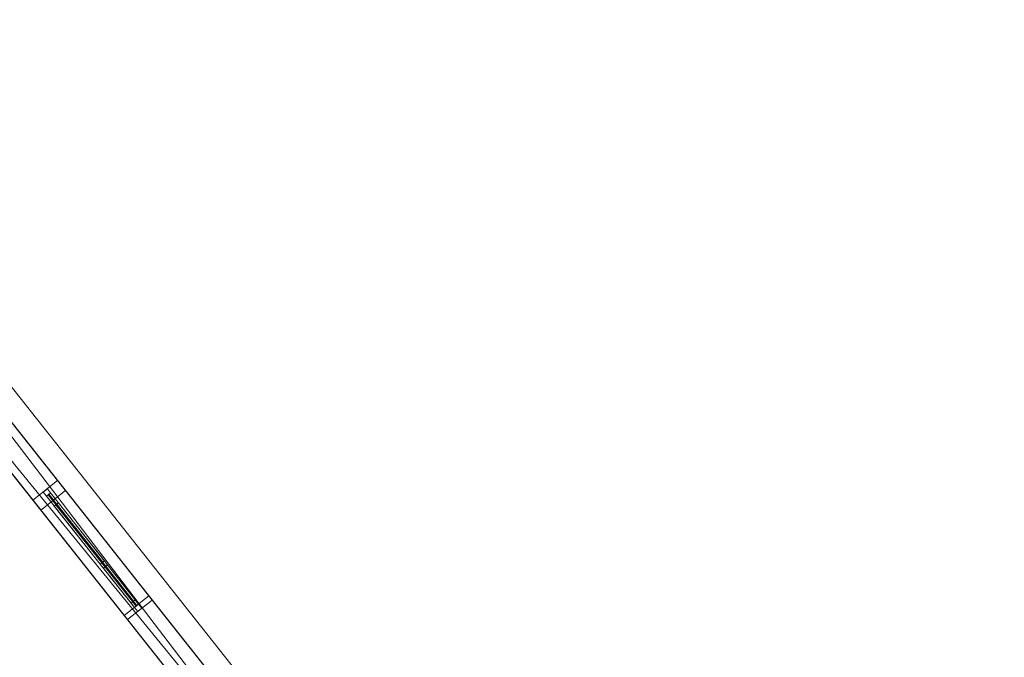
# Model space of a CAD drawing. Header units: millimetres. Extents: x -430348 to -225823, y -86243 to 5084.
# Tile 130 of 256: x -418149 to -408771, y -49906 to -43835. Entities that reach past the tile are written whole.
import ezdxf

# ---------------------------------------------------------------- set-up
doc = ezdxf.new("R2010")
doc.units = ezdxf.units.MM
for name, color, linetype, lineweight in [('A-GLAZ-CURT', 52, 'Continuous', 9), ('A-GLAZ-CWMG', 51, 'Continuous', 9), ('A-ROOF', 132, 'Continuous', 9), ('A-WALL', 113, 'Continuous', 9)]:
    doc.layers.add(name, color=color, linetype=linetype, lineweight=lineweight)

# ---------------------------------------------------------------- blocks, each defined once
blk = doc.blocks.new('System Panel - Glazed-494515-_3D_ Copy 1')
at = {"layer": 'A-GLAZ-CURT', "transparency": 33554471}
mesh = blk.add_polyface(dxfattribs=at)
corners = [(-412.5, 5), (-412.5, 5, 1200), (412.5, 5, 1200), (412.5, 5)]
mesh.append_faces([[corners[k] for k in face] for face in [(2, 3, 0, 1)]])
mesh = blk.add_polyface(dxfattribs=at)
corners = [(412.5, -5), (-412.5, -5), (-412.5, 5), (412.5, 5)]
mesh.append_faces([[corners[k] for k in face] for face in [(3, 0, 1, 2)]])
mesh = blk.add_polyface(dxfattribs=at)
corners = [(-412.5, -5, 1200), (412.5, -5, 1200), (412.5, 5, 1200), (-412.5, 5, 1200)]
mesh.append_faces([[corners[k] for k in face] for face in [(3, 0, 1, 2)]])
mesh = blk.add_polyface(dxfattribs=at)
corners = [(-412.5, -5), (-412.5, -5, 1200), (-412.5, 5, 1200), (-412.5, 5)]
mesh.append_faces([[corners[k] for k in face] for face in [(0, 1, 2, 3)]])
mesh = blk.add_polyface(dxfattribs=at)
corners = [(412.5, -5, 1200), (412.5, -5), (412.5, 5), (412.5, 5, 1200)]
mesh.append_faces([[corners[k] for k in face] for face in [(0, 1, 2, 3)]])
mesh = blk.add_polyface(dxfattribs=at)
corners = [(-412.5, -5), (412.5, -5), (412.5, -5, 1200), (-412.5, -5, 1200)]
mesh.append_faces([[corners[k] for k in face] for face in [(3, 0, 1, 2)]])
blk = doc.blocks.new('System Panel - Glazed-494516-_3D_ Copy 1')
at = {"layer": 'A-GLAZ-CURT', "transparency": 33554471}
mesh = blk.add_polyface(dxfattribs=at)
corners = [(-212.5, 5), (-212.5, 5, 1200), (212.5, 5, 1200), (212.5, 5)]
mesh.append_faces([[corners[k] for k in face] for face in [(2, 3, 0, 1)]])
mesh = blk.add_polyface(dxfattribs=at)
corners = [(212.5, -5), (-212.5, -5), (-212.5, 5), (212.5, 5)]
mesh.append_faces([[corners[k] for k in face] for face in [(0, 1, 2, 3)]])
mesh = blk.add_polyface(dxfattribs=at)
corners = [(-212.5, -5, 1200), (212.5, -5, 1200), (212.5, 5, 1200), (-212.5, 5, 1200)]
mesh.append_faces([[corners[k] for k in face] for face in [(0, 1, 2, 3)]])
mesh = blk.add_polyface(dxfattribs=at)
corners = [(-212.5, -5), (-212.5, -5, 1200), (-212.5, 5, 1200), (-212.5, 5)]
mesh.append_faces([[corners[k] for k in face] for face in [(0, 1, 2, 3)]])
mesh = blk.add_polyface(dxfattribs=at)
corners = [(212.5, -5, 1200), (212.5, -5), (212.5, 5), (212.5, 5, 1200)]
mesh.append_faces([[corners[k] for k in face] for face in [(0, 1, 2, 3)]])
mesh = blk.add_polyface(dxfattribs=at)
corners = [(-212.5, -5), (212.5, -5), (212.5, -5, 1200), (-212.5, -5, 1200)]
mesh.append_faces([[corners[k] for k in face] for face in [(2, 3, 0, 1)]])
blk = doc.blocks.new('Rectangular Mullion - 50mm x 50mm-430103-_3D_ Copy 1')
at = {"layer": 'A-GLAZ-CWMG'}
mesh = blk.add_polyface(dxfattribs=at)
corners = [(0, 25), (-50, 25), (-50, -25), (0, -25)]
mesh.append_faces([[corners[k] for k in face] for face in [(2, 3, 0, 1)]])
mesh = blk.add_polyface(dxfattribs=at)
corners = [(0, 25, -1300), (0, -25, -1300), (-50, -25, -1300), (-50, 25, -1300)]
mesh.append_faces([[corners[k] for k in face] for face in [(0, 1, 2, 3)]])
mesh = blk.add_polyface(dxfattribs=at)
corners = [(-50, 25), (0, 25), (0, 25, -1300), (-50, 25, -1300)]
mesh.append_faces([[corners[k] for k in face] for face in [(3, 0, 1, 2)]])
mesh = blk.add_polyface(dxfattribs=at)
corners = [(-50, -25), (-50, 25), (-50, 25, -1300), (-50, -25, -1300)]
mesh.append_faces([[corners[k] for k in face] for face in [(3, 0, 1, 2)]])
mesh = blk.add_polyface(dxfattribs=at)
corners = [(0, 25), (0, -25), (0, -25, -1300), (0, 25, -1300)]
mesh.append_faces([[corners[k] for k in face] for face in [(3, 0, 1, 2)]])
mesh = blk.add_polyface(dxfattribs=at)
corners = [(0, -25), (-50, -25), (-50, -25, -1300), (0, -25, -1300)]
mesh.append_faces([[corners[k] for k in face] for face in [(3, 0, 1, 2)]])
blk = doc.blocks.new('Rectangular Mullion - 50mm x 50mm-286072-_3D_ Copy 1')
at = {"layer": 'A-GLAZ-CWMG'}
mesh = blk.add_polyface(dxfattribs=at)
corners = [(0, 25), (-50, 25), (-50, -25), (0, -25)]
mesh.append_faces([[corners[k] for k in face] for face in [(3, 0, 1, 2)]])
mesh = blk.add_polyface(dxfattribs=at)
corners = [(0, 25, -425), (0, -25, -425), (-50, -25, -425), (-50, 25, -425)]
mesh.append_faces([[corners[k] for k in face] for face in [(3, 0, 1, 2)]])
mesh = blk.add_polyface(dxfattribs=at)
corners = [(-50, 25), (0, 25), (0, 25, -425), (-50, 25, -425)]
mesh.append_faces([[corners[k] for k in face] for face in [(0, 1, 2, 3)]])
mesh = blk.add_polyface(dxfattribs=at)
corners = [(-50, -25), (-50, 25), (-50, 25, -425), (-50, -25, -425)]
mesh.append_faces([[corners[k] for k in face] for face in [(0, 1, 2, 3)]])
mesh = blk.add_polyface(dxfattribs=at)
corners = [(0, 25), (0, -25), (0, -25, -425), (0, 25, -425)]
mesh.append_faces([[corners[k] for k in face] for face in [(0, 1, 2, 3)]])
mesh = blk.add_polyface(dxfattribs=at)
corners = [(0, -25), (-50, -25), (-50, -25, -425), (0, -25, -425)]
mesh.append_faces([[corners[k] for k in face] for face in [(0, 1, 2, 3)]])
blk = doc.blocks.new('Rectangular Mullion - 50mm x 50mm-430104-_3D_ Copy 1')
at = {"layer": 'A-GLAZ-CWMG'}
mesh = blk.add_polyface(dxfattribs=at)
corners = [(0, 25), (-50, 25), (-50, -25), (0, -25)]
mesh.append_faces([[corners[k] for k in face] for face in [(2, 3, 0, 1)]])
mesh = blk.add_polyface(dxfattribs=at)
corners = [(0, 25, -1300), (0, -25, -1300), (-50, -25, -1300), (-50, 25, -1300)]
mesh.append_faces([[corners[k] for k in face] for face in [(0, 1, 2, 3)]])
mesh = blk.add_polyface(dxfattribs=at)
corners = [(-50, 25), (0, 25), (0, 25, -1300), (-50, 25, -1300)]
mesh.append_faces([[corners[k] for k in face] for face in [(3, 0, 1, 2)]])
mesh = blk.add_polyface(dxfattribs=at)
corners = [(-50, -25), (-50, 25), (-50, 25, -1300), (-50, -25, -1300)]
mesh.append_faces([[corners[k] for k in face] for face in [(3, 0, 1, 2)]])
mesh = blk.add_polyface(dxfattribs=at)
corners = [(0, 25), (0, -25), (0, -25, -1300), (0, 25, -1300)]
mesh.append_faces([[corners[k] for k in face] for face in [(3, 0, 1, 2)]])
mesh = blk.add_polyface(dxfattribs=at)
corners = [(0, -25), (-50, -25), (-50, -25, -1300), (0, -25, -1300)]
mesh.append_faces([[corners[k] for k in face] for face in [(3, 0, 1, 2)]])
blk = doc.blocks.new('Rectangular Mullion - 50mm x 50mm-389178-_3D_ Copy 1')
at = {"layer": 'A-GLAZ-CWMG'}
mesh = blk.add_polyface(dxfattribs=at)
corners = [(0, 25), (-50, 25), (-50, -25), (0, -25)]
mesh.append_faces([[corners[k] for k in face] for face in [(2, 3, 0, 1)]])
mesh = blk.add_polyface(dxfattribs=at)
corners = [(0, 25, -825), (0, -25, -825), (-50, -25, -825), (-50, 25, -825)]
mesh.append_faces([[corners[k] for k in face] for face in [(0, 1, 2, 3)]])
mesh = blk.add_polyface(dxfattribs=at)
corners = [(-50, 25), (0, 25), (0, 25, -825), (-50, 25, -825)]
mesh.append_faces([[corners[k] for k in face] for face in [(3, 0, 1, 2)]])
mesh = blk.add_polyface(dxfattribs=at)
corners = [(-50, -25), (-50, 25), (-50, 25, -825), (-50, -25, -825)]
mesh.append_faces([[corners[k] for k in face] for face in [(3, 0, 1, 2)]])
mesh = blk.add_polyface(dxfattribs=at)
corners = [(0, 25), (0, -25), (0, -25, -825), (0, 25, -825)]
mesh.append_faces([[corners[k] for k in face] for face in [(3, 0, 1, 2)]])
mesh = blk.add_polyface(dxfattribs=at)
corners = [(0, -25), (-50, -25), (-50, -25, -825), (0, -25, -825)]
mesh.append_faces([[corners[k] for k in face] for face in [(3, 0, 1, 2)]])
blk = doc.blocks.new('Rectangular Mullion - 50mm x 50mm-494514-_3D_ Copy 1')
at = {"layer": 'A-GLAZ-CWMG'}
mesh = blk.add_polyface(dxfattribs=at)
corners = [(25, 25), (-25, 25), (-25, -25), (25, -25)]
mesh.append_faces([[corners[k] for k in face] for face in [(2, 3, 0, 1)]])
mesh = blk.add_polyface(dxfattribs=at)
corners = [(25, 25, -1300), (25, -25, -1300), (-25, -25, -1300), (-25, 25, -1300)]
mesh.append_faces([[corners[k] for k in face] for face in [(0, 1, 2, 3)]])
mesh = blk.add_polyface(dxfattribs=at)
corners = [(-25, 25), (25, 25), (25, 25, -1300), (-25, 25, -1300)]
mesh.append_faces([[corners[k] for k in face] for face in [(3, 0, 1, 2)]])
mesh = blk.add_polyface(dxfattribs=at)
corners = [(-25, -25), (-25, 25), (-25, 25, -1300), (-25, -25, -1300)]
mesh.append_faces([[corners[k] for k in face] for face in [(3, 0, 1, 2)]])
mesh = blk.add_polyface(dxfattribs=at)
corners = [(25, 25), (25, -25), (25, -25, -1300), (25, 25, -1300)]
mesh.append_faces([[corners[k] for k in face] for face in [(3, 0, 1, 2)]])
mesh = blk.add_polyface(dxfattribs=at)
corners = [(25, -25), (-25, -25), (-25, -25, -1300), (25, -25, -1300)]
mesh.append_faces([[corners[k] for k in face] for face in [(3, 0, 1, 2)]])
blk = doc.blocks.new('Rectangular Mullion - 50mm x 50mm-286071-_3D_ Copy 1')
at = {"layer": 'A-GLAZ-CWMG'}
mesh = blk.add_polyface(dxfattribs=at)
corners = [(0, 25), (-50, 25), (-50, -25), (0, -25)]
mesh.append_faces([[corners[k] for k in face] for face in [(2, 3, 0, 1)]])
mesh = blk.add_polyface(dxfattribs=at)
corners = [(0, 25, -425), (0, -25, -425), (-50, -25, -425), (-50, 25, -425)]
mesh.append_faces([[corners[k] for k in face] for face in [(0, 1, 2, 3)]])
mesh = blk.add_polyface(dxfattribs=at)
corners = [(-50, 25), (0, 25), (0, 25, -425), (-50, 25, -425)]
mesh.append_faces([[corners[k] for k in face] for face in [(0, 1, 2, 3)]])
mesh = blk.add_polyface(dxfattribs=at)
corners = [(-50, -25), (-50, 25), (-50, 25, -425), (-50, -25, -425)]
mesh.append_faces([[corners[k] for k in face] for face in [(0, 1, 2, 3)]])
mesh = blk.add_polyface(dxfattribs=at)
corners = [(0, 25), (0, -25), (0, -25, -425), (0, 25, -425)]
mesh.append_faces([[corners[k] for k in face] for face in [(0, 1, 2, 3)]])
mesh = blk.add_polyface(dxfattribs=at)
corners = [(0, -25), (-50, -25), (-50, -25, -425), (0, -25, -425)]
mesh.append_faces([[corners[k] for k in face] for face in [(0, 1, 2, 3)]])
blk = doc.blocks.new('Rectangular Mullion - 50mm x 50mm-389179-_3D_ Copy 1')
at = {"layer": 'A-GLAZ-CWMG'}
mesh = blk.add_polyface(dxfattribs=at)
corners = [(0, 25), (-50, 25), (-50, -25), (0, -25)]
mesh.append_faces([[corners[k] for k in face] for face in [(3, 0, 1, 2)]])
mesh = blk.add_polyface(dxfattribs=at)
corners = [(0, 25, -825), (0, -25, -825), (-50, -25, -825), (-50, 25, -825)]
mesh.append_faces([[corners[k] for k in face] for face in [(3, 0, 1, 2)]])
mesh = blk.add_polyface(dxfattribs=at)
corners = [(-50, 25), (0, 25), (0, 25, -825), (-50, 25, -825)]
mesh.append_faces([[corners[k] for k in face] for face in [(3, 0, 1, 2)]])
mesh = blk.add_polyface(dxfattribs=at)
corners = [(-50, -25), (-50, 25), (-50, 25, -825), (-50, -25, -825)]
mesh.append_faces([[corners[k] for k in face] for face in [(0, 1, 2, 3)]])
mesh = blk.add_polyface(dxfattribs=at)
corners = [(0, 25), (0, -25), (0, -25, -825), (0, 25, -825)]
mesh.append_faces([[corners[k] for k in face] for face in [(0, 1, 2, 3)]])
mesh = blk.add_polyface(dxfattribs=at)
corners = [(0, -25), (-50, -25), (-50, -25, -825), (0, -25, -825)]
mesh.append_faces([[corners[k] for k in face] for face in [(3, 0, 1, 2)]])
blk = doc.blocks.new('System Panel - Glazed-494541-_3D_ Copy 1')
at = {"layer": 'A-GLAZ-CURT', "transparency": 33554471}
mesh = blk.add_polyface(dxfattribs=at)
corners = [(-615, 5), (-615, 5, 1100), (615, 5, 1100), (615, 5)]
mesh.append_faces([[corners[k] for k in face] for face in [(2, 3, 0, 1)]])
mesh = blk.add_polyface(dxfattribs=at)
corners = [(615, -5), (-615, -5), (-615, 5), (615, 5)]
mesh.append_faces([[corners[k] for k in face] for face in [(3, 0, 1, 2)]])
mesh = blk.add_polyface(dxfattribs=at)
corners = [(-615, -5, 1100), (615, -5, 1100), (615, 5, 1100), (-615, 5, 1100)]
mesh.append_faces([[corners[k] for k in face] for face in [(3, 0, 1, 2)]])
mesh = blk.add_polyface(dxfattribs=at)
corners = [(-615, -5), (-615, -5, 1100), (-615, 5, 1100), (-615, 5)]
mesh.append_faces([[corners[k] for k in face] for face in [(0, 1, 2, 3)]])
mesh = blk.add_polyface(dxfattribs=at)
corners = [(615, -5, 1100), (615, -5), (615, 5), (615, 5, 1100)]
mesh.append_faces([[corners[k] for k in face] for face in [(0, 1, 2, 3)]])
mesh = blk.add_polyface(dxfattribs=at)
corners = [(-615, -5), (615, -5), (615, -5, 1100), (-615, -5, 1100)]
mesh.append_faces([[corners[k] for k in face] for face in [(3, 0, 1, 2)]])
blk = doc.blocks.new('Rectangular Mullion - 50mm x 50mm-320832-_3D_ Copy 1')
at = {"layer": 'A-GLAZ-CWMG'}
mesh = blk.add_polyface(dxfattribs=at)
corners = [(0, 25), (-50, 25), (-50, -25), (0, -25)]
mesh.append_faces([[corners[k] for k in face] for face in [(2, 3, 0, 1)]])
mesh = blk.add_polyface(dxfattribs=at)
corners = [(0, 25, -1200), (0, -25, -1200), (-50, -25, -1200), (-50, 25, -1200)]
mesh.append_faces([[corners[k] for k in face] for face in [(0, 1, 2, 3)]])
mesh = blk.add_polyface(dxfattribs=at)
corners = [(-50, 25), (0, 25), (0, 25, -1200), (-50, 25, -1200)]
mesh.append_faces([[corners[k] for k in face] for face in [(3, 0, 1, 2)]])
mesh = blk.add_polyface(dxfattribs=at)
corners = [(-50, -25), (-50, 25), (-50, 25, -1200), (-50, -25, -1200)]
mesh.append_faces([[corners[k] for k in face] for face in [(3, 0, 1, 2)]])
mesh = blk.add_polyface(dxfattribs=at)
corners = [(0, 25), (0, -25), (0, -25, -1200), (0, 25, -1200)]
mesh.append_faces([[corners[k] for k in face] for face in [(3, 0, 1, 2)]])
mesh = blk.add_polyface(dxfattribs=at)
corners = [(0, -25), (-50, -25), (-50, -25, -1200), (0, -25, -1200)]
mesh.append_faces([[corners[k] for k in face] for face in [(3, 0, 1, 2)]])
blk = doc.blocks.new('Rectangular Mullion - 50mm x 50mm-494539-_3D_ Copy 1')
at = {"layer": 'A-GLAZ-CWMG'}
mesh = blk.add_polyface(dxfattribs=at)
corners = [(0, 25), (-50, 25), (-50, -25), (0, -25)]
mesh.append_faces([[corners[k] for k in face] for face in [(3, 0, 1, 2)]])
mesh = blk.add_polyface(dxfattribs=at)
corners = [(0, 25, -1230), (0, -25, -1230), (-50, -25, -1230), (-50, 25, -1230)]
mesh.append_faces([[corners[k] for k in face] for face in [(3, 0, 1, 2)]])
mesh = blk.add_polyface(dxfattribs=at)
corners = [(-50, 25), (0, 25), (0, 25, -1230), (-50, 25, -1230)]
mesh.append_faces([[corners[k] for k in face] for face in [(0, 1, 2, 3)]])
mesh = blk.add_polyface(dxfattribs=at)
corners = [(-50, -25), (-50, 25), (-50, 25, -1230), (-50, -25, -1230)]
mesh.append_faces([[corners[k] for k in face] for face in [(0, 1, 2, 3)]])
mesh = blk.add_polyface(dxfattribs=at)
corners = [(0, 25), (0, -25), (0, -25, -1230), (0, 25, -1230)]
mesh.append_faces([[corners[k] for k in face] for face in [(0, 1, 2, 3)]])
mesh = blk.add_polyface(dxfattribs=at)
corners = [(0, -25), (-50, -25), (-50, -25, -1230), (0, -25, -1230)]
mesh.append_faces([[corners[k] for k in face] for face in [(0, 1, 2, 3)]])
blk = doc.blocks.new('Rectangular Mullion - 50mm x 50mm-320833-_3D_ Copy 1')
at = {"layer": 'A-GLAZ-CWMG'}
mesh = blk.add_polyface(dxfattribs=at)
corners = [(0, 25), (-50, 25), (-50, -25), (0, -25)]
mesh.append_faces([[corners[k] for k in face] for face in [(2, 3, 0, 1)]])
mesh = blk.add_polyface(dxfattribs=at)
corners = [(0, 25, -1200), (0, -25, -1200), (-50, -25, -1200), (-50, 25, -1200)]
mesh.append_faces([[corners[k] for k in face] for face in [(0, 1, 2, 3)]])
mesh = blk.add_polyface(dxfattribs=at)
corners = [(-50, 25), (0, 25), (0, 25, -1200), (-50, 25, -1200)]
mesh.append_faces([[corners[k] for k in face] for face in [(3, 0, 1, 2)]])
mesh = blk.add_polyface(dxfattribs=at)
corners = [(-50, -25), (-50, 25), (-50, 25, -1200), (-50, -25, -1200)]
mesh.append_faces([[corners[k] for k in face] for face in [(3, 0, 1, 2)]])
mesh = blk.add_polyface(dxfattribs=at)
corners = [(0, 25), (0, -25), (0, -25, -1200), (0, 25, -1200)]
mesh.append_faces([[corners[k] for k in face] for face in [(3, 0, 1, 2)]])
mesh = blk.add_polyface(dxfattribs=at)
corners = [(0, -25), (-50, -25), (-50, -25, -1200), (0, -25, -1200)]
mesh.append_faces([[corners[k] for k in face] for face in [(3, 0, 1, 2)]])
blk = doc.blocks.new('Rectangular Mullion - 50mm x 50mm-494540-_3D_ Copy 1')
at = {"layer": 'A-GLAZ-CWMG'}
mesh = blk.add_polyface(dxfattribs=at)
corners = [(0, 25), (-50, 25), (-50, -25), (0, -25)]
mesh.append_faces([[corners[k] for k in face] for face in [(3, 0, 1, 2)]])
mesh = blk.add_polyface(dxfattribs=at)
corners = [(0, 25, -1230), (0, -25, -1230), (-50, -25, -1230), (-50, 25, -1230)]
mesh.append_faces([[corners[k] for k in face] for face in [(3, 0, 1, 2)]])
mesh = blk.add_polyface(dxfattribs=at)
corners = [(-50, 25), (0, 25), (0, 25, -1230), (-50, 25, -1230)]
mesh.append_faces([[corners[k] for k in face] for face in [(0, 1, 2, 3)]])
mesh = blk.add_polyface(dxfattribs=at)
corners = [(-50, -25), (-50, 25), (-50, 25, -1230), (-50, -25, -1230)]
mesh.append_faces([[corners[k] for k in face] for face in [(0, 1, 2, 3)]])
mesh = blk.add_polyface(dxfattribs=at)
corners = [(0, 25), (0, -25), (0, -25, -1230), (0, 25, -1230)]
mesh.append_faces([[corners[k] for k in face] for face in [(0, 1, 2, 3)]])
mesh = blk.add_polyface(dxfattribs=at)
corners = [(0, -25), (-50, -25), (-50, -25, -1230), (0, -25, -1230)]
mesh.append_faces([[corners[k] for k in face] for face in [(0, 1, 2, 3)]])

msp = doc.modelspace()

# ---------------------------------------------------------------- block references
at = {"layer": 'A-GLAZ-CURT', "transparency": 33554471}
for name, p, rotation in [('System Panel - Glazed-494515-_3D_ Copy 1', (-417618.4, -48679.6, 62796.9), 308.35913922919), ('System Panel - Glazed-494541-_3D_ Copy 1', (-417418.2, -48932.4, 60136.9), 308.3591392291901), ('System Panel - Glazed-494516-_3D_ Copy 1', (-417199.5, -49208.9, 62796.9), 308.35913922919)]:
    msp.add_blockref(name, p, dxfattribs=dict(at, rotation=rotation))
at = {"layer": 'A-GLAZ-CWMG'}
for name, p, rotation in [('Rectangular Mullion - 50mm x 50mm-430103-_3D_ Copy 1', (-417905.4, -48316.9, 64046.9), 128.35913922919), ('Rectangular Mullion - 50mm x 50mm-320832-_3D_ Copy 1', (-417830.9, -48411, 61286.9), 128.3591392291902)]:
    msp.add_blockref(name, p, dxfattribs=dict(at, rotation=rotation))
at = {"layer": 'A-GLAZ-CWMG', "extrusion": (-0.620589, 0.784136, 0), "rotation": 270}
for name, p in [('Rectangular Mullion - 50mm x 50mm-389178-_3D_ Copy 1', (357679.7, 62746.9, 221410.3)), ('Rectangular Mullion - 50mm x 50mm-494540-_3D_ Copy 1', (357679.7, 60086.9, 221290.3)), ('Rectangular Mullion - 50mm x 50mm-286071-_3D_ Copy 1', (357679.7, 62746.9, 220535.3))]:
    msp.add_blockref(name, p, dxfattribs=at)
at = {"layer": 'A-GLAZ-CWMG', "extrusion": (0.620589, -0.784136, 0), "rotation": 90}
for name, p in [('Rectangular Mullion - 50mm x 50mm-389179-_3D_ Copy 1', (-357679.7, 64046.9, -220585.3)), ('Rectangular Mullion - 50mm x 50mm-494539-_3D_ Copy 1', (-357679.7, 61286.9, -220060.3)), ('Rectangular Mullion - 50mm x 50mm-286072-_3D_ Copy 1', (-357679.7, 64046.9, -220110.3))]:
    msp.add_blockref(name, p, dxfattribs=at)
at = {"layer": 'A-GLAZ-CWMG', "extrusion": (0, 0, -1)}
for name, p, rotation in [('Rectangular Mullion - 50mm x 50mm-494514-_3D_ Copy 1', (417346.9, -49022.6, -62746.9), 231.6408607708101), ('Rectangular Mullion - 50mm x 50mm-430104-_3D_ Copy 1', (417036.6, -49414.7, -62746.9), 231.6408607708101), ('Rectangular Mullion - 50mm x 50mm-320833-_3D_ Copy 1', (417005.5, -49453.9, -60086.9), 231.6408607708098)]:
    msp.add_blockref(name, p, dxfattribs=dict(at, rotation=rotation))

# ---------------------------------------------------------------- meshes
at = {"layer": 'A-ROOF'}
mesh = msp.add_polyface(dxfattribs=at)
corners = [(-408771.2, -59279.5, 64146.9), (-420994.8, -43834.5, 64146.9), (-422471.7, -47233.6, 66446.9)]
mesh.append_faces([[corners[k] for k in face] for face in [(0, 1, 2)]])
mesh = msp.add_polyface(dxfattribs=at)
corners = [(-420994.8, -43834.5, 64046.9), (-408771.2, -59279.5, 64046.9), (-422471.7, -47233.6, 66346.9)]
mesh.append_faces([[corners[k] for k in face] for face in [(2, 0, 1)]])
mesh = msp.add_polyface(dxfattribs=at)
corners = [(-408771.2, -59279.5, 64146.9), (-408771.2, -59279.5, 64046.9), (-420994.8, -43834.5, 64046.9), (-420994.8, -43834.5, 64146.9)]
mesh.append_faces([[corners[k] for k in face] for face in [(3, 0, 1, 2)]])
mesh = msp.add_polyface(dxfattribs=at)
corners = [(-427089, -46656.3, 64146.9), (-427089, -46656.3, 64046.9), (-426578.2, -47297.8, 64046.9), (-426296.3, -47651.7, 64046.9), (-425539.9, -48601.6, 64046.9), (-425209.7, -49016.3, 64046.9), (-423074.5, -51697.4, 64046.9), (-422814.9, -52023.4, 64046.9), (-421640.1, -53498.7, 64046.9), (-421401.2, -53798.7, 64046.9), (-420439.5, -55006.2, 64046.9), (-420178.8, -55333.6, 64046.9), (-416924.5, -59420.1, 64046.9), (-416663.8, -59747.5, 64046.9), (-415364.9, -61378.5, 64046.9), (-415096.9, -61715, 64046.9), (-412748.6, -64663.8, 64046.9), (-412748.6, -64663.8, 64146.9)]
mesh.append_faces([[corners[k] for k in face] for face in [(17, 15, 16)]], dxfattribs={"vtx0": -1})
mesh.append_faces([[corners[k] for k in face] for face in [(4, 0, 3)]], dxfattribs={"vtx0": -1, "vtx1": -1})
mesh.append_faces([[corners[k] for k in face] for face in [(0, 10, 11, 17)]], dxfattribs={"vtx0": -1, "vtx2": -1})
mesh.append_faces([[corners[k] for k in face] for face in [(0, 8, 9, 10), (17, 13, 14, 15), (17, 11, 12, 13)]], dxfattribs={"vtx0": -1, "vtx3": -1})
mesh.append_faces([[corners[k] for k in face] for face in [(5, 6, 0, 4), (7, 8, 0, 6)]], dxfattribs={"vtx1": -1, "vtx2": -1})
mesh.append_faces([[corners[k] for k in face] for face in [(0, 1, 2, 3)]], dxfattribs={"vtx3": -1})
mesh = msp.add_polyface(dxfattribs=at)
corners = [(-427089, -46656.3, 64146.9), (-412748.6, -64663.8, 64146.9), (-422471.7, -47233.6, 66446.9)]
mesh.append_faces([[corners[k] for k in face] for face in [(0, 1, 2)]])
mesh = msp.add_polyface(dxfattribs=at)
corners = [(-412748.6, -64663.8, 64046.9), (-415096.9, -61715, 64046.9), (-415364.9, -61378.5, 64046.9), (-416663.8, -59747.5, 64046.9), (-416924.5, -59420.1, 64046.9), (-420178.8, -55333.6, 64046.9), (-420439.5, -55006.2, 64046.9), (-421401.2, -53798.7, 64046.9), (-421640.1, -53498.7, 64046.9), (-422814.9, -52023.4, 64046.9), (-423074.5, -51697.4, 64046.9), (-425209.7, -49016.3, 64046.9), (-425539.9, -48601.6, 64046.9), (-426296.3, -47651.7, 64046.9), (-426578.2, -47297.8, 64046.9), (-427089, -46656.3, 64046.9), (-426548.1, -46723.9, 64316.3), (-426462.1, -46734.7, 64359.2), (-422471.7, -47233.6, 66346.9)]
mesh.append_faces([[corners[k] for k in face] for face in [(12, 17, 18, 11)]], dxfattribs={"vtx0": -1, "vtx2": -1})
mesh.append_faces([[corners[k] for k in face] for face in [(1, 2, 18, 0)]], dxfattribs={"vtx1": -1})
mesh.append_faces([[corners[k] for k in face] for face in [(13, 14, 17, 12), (10, 11, 18, 9), (3, 4, 18, 2), (7, 8, 18, 6), (5, 6, 18, 4), (8, 9, 18)]], dxfattribs={"vtx1": -1, "vtx2": -1})
mesh.append_faces([[corners[k] for k in face] for face in [(14, 15, 16, 17)]], dxfattribs={"vtx3": -1})
mesh = msp.add_polyface(dxfattribs=at)
corners = [(-410680.1, -62020, 66446.9), (-418142.9, -52661.8, 66446.9), (-418695.7, -51968.6, 66446.9), (-422471.7, -47233.6, 66446.9), (-412748.6, -64663.8, 64146.9)]
mesh.append_faces([[corners[k] for k in face] for face in [(4, 0, 1), (2, 3, 4, 1)]], dxfattribs={"vtx2": -1})
mesh = msp.add_polyface(dxfattribs=at)
corners = [(-422471.7, -47233.6, 66446.9), (-418695.7, -51968.6, 66446.9), (-418142.9, -52661.8, 66446.9), (-410680.1, -62020, 66446.9), (-408771.2, -59279.5, 64146.9)]
mesh.append_faces([[corners[k] for k in face] for face in [(1, 4, 0)]], dxfattribs={"vtx0": -1})
mesh.append_faces([[corners[k] for k in face] for face in [(2, 3, 4, 1)]], dxfattribs={"vtx2": -1})
mesh = msp.add_polyface(dxfattribs=at)
corners = [(-422471.7, -47233.6, 66346.9), (-418695.7, -51968.6, 66346.9), (-418142.9, -52661.8, 66346.9), (-410680.1, -62020, 66346.9), (-412748.6, -64663.8, 64046.9)]
mesh.append_faces([[corners[k] for k in face] for face in [(2, 3, 4, 1), (4, 0, 1)]], dxfattribs={"vtx2": -1})
mesh = msp.add_polyface(dxfattribs=at)
corners = [(-408771.2, -59279.5, 64046.9), (-410680.1, -62020, 66346.9), (-418142.9, -52661.8, 66346.9), (-418695.7, -51968.6, 66346.9), (-422471.7, -47233.6, 66346.9)]
mesh.append_faces([[corners[k] for k in face] for face in [(4, 0, 3)]], dxfattribs={"vtx1": -1})
mesh.append_faces([[corners[k] for k in face] for face in [(0, 1, 2, 3)]], dxfattribs={"vtx3": -1})
at = {"layer": 'A-WALL'}
mesh = msp.add_polyface(dxfattribs=at)
corners = [(-409203.2, -59554.2, 57947.5), (-421204.4, -44390.2, 57947.5), (-421390.5, -44155, 57947.5), (-421157.4, -43966.2, 57947.5), (-408820.6, -59554.2, 57947.5)]
mesh.append_faces([[corners[k] for k in face] for face in [(1, 4, 0)]], dxfattribs={"vtx0": -1})
mesh.append_faces([[corners[k] for k in face] for face in [(3, 4, 1, 2)]], dxfattribs={"vtx1": -1})
mesh = msp.add_polyface(dxfattribs=at)
corners = [(-408820.6, -59554.2, 57947.5), (-421157.4, -43966.2, 57947.5), (-421157.4, -43966.2, 64165.6), (-421089.4, -44052.1, 64194.1), (-409648.3, -58508.3, 64194.1), (-408896.1, -59458.8, 64197.3), (-408858.3, -59506.5, 64234.7), (-408820.6, -59554.2, 64272.1), (-409682.9, -58464.6, 64046.9), (-409682.9, -58464.6, 62746.9), (-409012.6, -59311.5, 62746.9), (-409012.6, -59311.5, 64046.9), (-411718.4, -55892.7, 64046.9), (-411718.4, -55892.7, 62746.9), (-410663.4, -57225.7, 62746.9), (-410663.4, -57225.7, 64046.9), (-413356.8, -53822.5, 64046.9), (-413356.8, -53822.5, 62746.9), (-412785.8, -54543.9, 62746.9), (-412785.8, -54543.9, 64046.9), (-415255.8, -51423.1, 64046.9), (-415255.8, -51423.1, 62746.9), (-414362.1, -52552.2, 62746.9), (-414362.1, -52552.2, 64046.9), (-417787.8, -48223.8, 64046.9), (-417787.8, -48223.8, 62746.9), (-416918.9, -49321.6, 62746.9), (-416918.9, -49321.6, 64046.9), (-419314.4, -46294.8, 64046.9), (-419314.4, -46294.8, 62746.9), (-418780.7, -46969.2, 62746.9), (-418780.7, -46969.2, 64046.9), (-420257.7, -45102.9, 64046.9), (-420257.7, -45102.9, 62746.9), (-419810.9, -45667.5, 62746.9), (-419810.9, -45667.5, 64046.9), (-409762.8, -58363.6, 61186.9), (-409762.8, -58363.6, 60326.9), (-409440.1, -58771.4, 60326.9), (-409440.1, -58771.4, 61186.9), (-409223.6, -59044.9, 61186.9), (-409223.6, -59044.9, 60326.9), (-408900.9, -59452.6, 60326.9), (-408900.9, -59452.6, 61186.9), (-412034.2, -55493.7, 61286.9), (-412034.2, -55493.7, 60066.9), (-410582, -57328.5, 60066.9), (-410582, -57328.5, 61286.9), (-413200.9, -54019.5, 61066.9), (-413200.9, -54019.5, 60086.9), (-412878.2, -54427.2, 60086.9), (-412878.2, -54427.2, 61066.9), (-414373.8, -52537.5, 61386.9), (-414373.8, -52537.5, 60086.9), (-413815.3, -53243.2, 60086.9), (-413815.3, -53243.2, 61386.9), (-415763.9, -50781, 61286.9), (-415763.9, -50781, 60266.9), (-415205.4, -51486.7, 60266.9), (-415205.4, -51486.7, 61286.9), (-417713.3, -48317.9, 61286.9), (-417713.3, -48317.9, 60086.9), (-416887.9, -49360.8, 60086.9), (-416887.9, -49360.8, 61286.9), (-419264.8, -46357.6, 61286.9), (-419264.8, -46357.6, 59086.9), (-418582.1, -47220.1, 59086.9), (-418582.1, -47220.1, 61286.9), (-420257.7, -45102.9, 61106.9), (-420257.7, -45102.9, 60086.9), (-419810.9, -45667.5, 60086.9), (-419810.9, -45667.5, 61106.9)]
mesh.append_faces([[corners[k] for k in face] for face in [(11, 5, 10), (65, 70, 64)]], dxfattribs={"vtx0": -1, "vtx1": -1})
mesh.append_faces([[corners[k] for k in face] for face in [(50, 45, 0, 49), (54, 49, 0, 53), (10, 7, 43), (62, 57, 66), (21, 56, 26, 20), (33, 68, 2)]], dxfattribs={"vtx0": -1, "vtx1": -1, "vtx2": -1})
mesh.append_faces([[corners[k] for k in face] for face in [(55, 22, 17, 48)]], dxfattribs={"vtx0": -1, "vtx1": -1, "vtx2": -1, "vtx3": -1})
mesh.append_faces([[corners[k] for k in face] for face in [(18, 44, 51, 48), (4, 8, 15, 12), (4, 16, 23, 20), (65, 1, 69, 70), (66, 53, 0, 1), (60, 67, 25, 26), (3, 28, 35, 32)]], dxfattribs={"vtx0": -1, "vtx1": -1, "vtx3": -1})
mesh.append_faces([[corners[k] for k in face] for face in [(0, 42, 43, 7), (47, 36, 37, 46), (45, 50, 51, 44), (15, 8, 9, 14), (39, 9, 10), (13, 18, 19, 12), (17, 22, 23, 16), (57, 62, 63, 56), (67, 60, 61, 66), (34, 71, 68, 33), (52, 21, 22, 55), (20, 26, 27), (3, 32, 33, 2)]], dxfattribs={"vtx0": -1, "vtx2": -1})
mesh.append_faces([[corners[k] for k in face] for face in [(10, 43, 40, 39), (9, 39, 36, 47), (13, 47, 44, 18), (47, 13, 14, 9), (64, 70, 71, 34)]], dxfattribs={"vtx0": -1, "vtx2": -1, "vtx3": -1})
mesh.append_faces([[corners[k] for k in face] for face in [(45, 46, 0), (6, 7, 10, 5), (17, 18, 48), (61, 62, 66), (65, 66, 1), (27, 24, 3)]], dxfattribs={"vtx1": -1, "vtx2": -1})
mesh.append_faces([[corners[k] for k in face] for face in [(41, 42, 0, 38), (37, 38, 0, 46), (19, 16, 4, 12), (3, 4, 20, 27), (57, 58, 53, 66), (63, 60, 26, 56), (59, 56, 21, 52), (67, 64, 30, 25), (29, 30, 64, 34), (31, 28, 3, 24)]], dxfattribs={"vtx1": -1, "vtx2": -1, "vtx3": -1})
mesh.append_faces([[corners[k] for k in face] for face in [(40, 41, 38, 39), (54, 55, 48, 49), (4, 5, 11, 8), (52, 53, 58, 59), (68, 69, 1, 2), (24, 25, 30, 31), (28, 29, 34, 35)]], dxfattribs={"vtx1": -1, "vtx3": -1})
mesh = msp.add_polyface(dxfattribs=at)
corners = [(-421225, -44364.2, 64405.3), (-421204.4, -44390.2, 64405.3), (-410906.2, -57402.3, 64405.3), (-409648.3, -58508.3, 64194.1), (-421089.4, -44052.1, 64194.1)]
mesh.append_faces([[corners[k] for k in face] for face in [(2, 3, 4)]], dxfattribs={"vtx2": -1})
mesh.append_faces([[corners[k] for k in face] for face in [(4, 0, 1, 2)]], dxfattribs={"vtx3": -1})
mesh = msp.add_polyface(dxfattribs=at)
corners = [(-421390.5, -44155, 57947.5), (-421204.4, -44390.2, 57947.5), (-409203.2, -59554.2, 57947.5), (-409203.2, -59554.2, 60326.9), (-409458.9, -59231.1, 60326.9), (-409458.9, -59231.1, 61186.9), (-409203.2, -59554.2, 61186.9), (-409203.2, -59554.2, 64412.6), (-410906.2, -57402.3, 64405.3), (-421204.4, -44390.2, 64405.3), (-421225, -44364.2, 64405.3), (-421390.5, -44155, 64336), (-409918.1, -58650.8, 62746.9), (-409918.1, -58650.8, 64046.9), (-409247.9, -59497.7, 64046.9), (-409247.9, -59497.7, 62746.9), (-411953.7, -56078.8, 62746.9), (-411953.7, -56078.8, 64046.9), (-410898.7, -57411.9, 64046.9), (-410898.7, -57411.9, 62746.9), (-413592, -54008.7, 62746.9), (-413592, -54008.7, 64046.9), (-413021.1, -54730.1, 64046.9), (-413021.1, -54730.1, 62746.9), (-415491, -51609.3, 62746.9), (-415491, -51609.3, 64046.9), (-414597.4, -52738.4, 64046.9), (-414597.4, -52738.4, 62746.9), (-418023, -48410, 62746.9), (-418023, -48410, 64046.9), (-417154.2, -49507.8, 64046.9), (-417154.2, -49507.8, 62746.9), (-419549.7, -46481, 62746.9), (-419549.7, -46481, 64046.9), (-419016, -47155.4, 64046.9), (-419016, -47155.4, 62746.9), (-420493, -45289.1, 62746.9), (-420493, -45289.1, 64046.9), (-420046.1, -45853.7, 64046.9), (-420046.1, -45853.7, 62746.9), (-409998.1, -58549.8, 60326.9), (-409998.1, -58549.8, 61186.9), (-409675.4, -58957.5, 61186.9), (-409675.4, -58957.5, 60326.9), (-412269.4, -55679.8, 60066.9), (-412269.4, -55679.8, 61286.9), (-410817.3, -57514.7, 61286.9), (-410817.3, -57514.7, 60066.9), (-413436.1, -54205.7, 60086.9), (-413436.1, -54205.7, 61066.9), (-413113.4, -54613.4, 61066.9), (-413113.4, -54613.4, 60086.9), (-414609.1, -52723.6, 60086.9), (-414609.1, -52723.6, 61386.9), (-414050.5, -53429.4, 61386.9), (-414050.5, -53429.4, 60086.9), (-415999.2, -50967.2, 60266.9), (-415999.2, -50967.2, 61286.9), (-415440.6, -51672.9, 61286.9), (-415440.6, -51672.9, 60266.9), (-417948.5, -48504.1, 60086.9), (-417948.5, -48504.1, 61286.9), (-417123.2, -49547, 61286.9), (-417123.2, -49547, 60086.9), (-419500, -46543.7, 59086.9), (-419500, -46543.7, 61286.9), (-418817.4, -47406.3, 61286.9), (-418817.4, -47406.3, 59086.9), (-420493, -45289.1, 60086.9), (-420493, -45289.1, 61106.9), (-420046.1, -45853.7, 61106.9), (-420046.1, -45853.7, 60086.9)]
mesh.append_faces([[corners[k] for k in face] for face in [(68, 64, 71), (56, 52, 59), (36, 69, 39), (28, 61, 31), (4, 43, 2, 3), (19, 12, 18)]], dxfattribs={"vtx0": -1, "vtx1": -1})
mesh.append_faces([[corners[k] for k in face] for face in [(61, 28, 66, 60), (62, 57, 31, 61), (32, 39, 65, 35), (36, 11, 69), (30, 25, 9, 29), (52, 67, 2), (54, 20, 27, 53), (20, 54, 49, 23), (13, 8, 18, 12)]], dxfattribs={"vtx0": -1, "vtx1": -1, "vtx2": -1})
mesh.append_faces([[corners[k] for k in face] for face in [(67, 52, 56, 63)]], dxfattribs={"vtx0": -1, "vtx1": -1, "vtx2": -1, "vtx3": -1})
mesh.append_faces([[corners[k] for k in face] for face in [(2, 44, 51, 48), (2, 48, 55, 52), (15, 42, 5, 6), (8, 26, 21, 22), (8, 22, 17, 18), (16, 23, 45, 46), (46, 12, 19, 16)]], dxfattribs={"vtx0": -1, "vtx1": -1, "vtx3": -1})
mesh.append_faces([[corners[k] for k in face] for face in [(0, 68, 69, 11), (65, 70, 71, 64), (53, 58, 59, 52), (60, 66, 67), (39, 32, 33, 38), (31, 24, 25, 30), (29, 34, 35, 28), (55, 48, 49, 54), (43, 4, 5, 42), (42, 15, 12), (7, 14, 15, 6)]], dxfattribs={"vtx0": -1, "vtx2": -1})
mesh.append_faces([[corners[k] for k in face] for face in [(68, 0, 1, 64), (39, 69, 70, 65), (35, 65, 66, 28), (9, 37, 38, 33), (9, 33, 34, 29), (53, 27, 24, 58), (23, 49, 50, 45), (2, 43, 40, 47)]], dxfattribs={"vtx0": -1, "vtx2": -1, "vtx3": -1})
mesh.append_faces([[corners[k] for k in face] for face in [(63, 60, 67), (36, 37, 9), (47, 44, 2)]], dxfattribs={"vtx1": -1, "vtx2": -1})
mesh.append_faces([[corners[k] for k in face] for face in [(57, 58, 24, 31), (41, 42, 12, 46)]], dxfattribs={"vtx1": -1, "vtx2": -1, "vtx3": -1})
mesh.append_faces([[corners[k] for k in face] for face in [(67, 64, 1, 2), (62, 63, 56, 57), (8, 9, 25, 26), (50, 51, 44, 45), (46, 47, 40, 41), (26, 27, 20, 21), (16, 17, 22, 23), (13, 14, 7, 8)]], dxfattribs={"vtx1": -1, "vtx3": -1})
mesh.append_faces([[corners[k] for k in face] for face in [(9, 10, 11, 36)]], dxfattribs={"vtx2": -1, "vtx3": -1})
mesh = msp.add_polyface(dxfattribs=at)
corners = [(-417787.8, -48223.8, 64046.9), (-418023, -48410, 64046.9), (-418023, -48410, 62746.9), (-417787.8, -48223.8, 62746.9)]
mesh.append_faces([[corners[k] for k in face] for face in [(3, 0, 1, 2)]])
mesh = msp.add_polyface(dxfattribs=at)
corners = [(-418023, -48410, 64046.9), (-417787.8, -48223.8, 64046.9), (-416918.9, -49321.6, 64046.9), (-417154.2, -49507.8, 64046.9)]
mesh.append_faces([[corners[k] for k in face] for face in [(0, 1, 2, 3)]])
mesh = msp.add_polyface(dxfattribs=at)
corners = [(-417787.8, -48223.8, 62746.9), (-418023, -48410, 62746.9), (-417154.2, -49507.8, 62746.9), (-416918.9, -49321.6, 62746.9)]
mesh.append_faces([[corners[k] for k in face] for face in [(2, 3, 0, 1)]])
mesh = msp.add_polyface(dxfattribs=at)
corners = [(-417948.5, -48504.1, 60086.9), (-417713.3, -48317.9, 60086.9), (-417713.3, -48317.9, 61286.9), (-417948.5, -48504.1, 61286.9)]
mesh.append_faces([[corners[k] for k in face] for face in [(0, 1, 2, 3)]])
mesh = msp.add_polyface(dxfattribs=at)
corners = [(-417948.5, -48504.1, 61286.9), (-417713.3, -48317.9, 61286.9), (-416887.9, -49360.8, 61286.9), (-417123.2, -49547, 61286.9)]
mesh.append_faces([[corners[k] for k in face] for face in [(1, 2, 3, 0)]])
mesh = msp.add_polyface(dxfattribs=at)
corners = [(-417713.3, -48317.9, 60086.9), (-417948.5, -48504.1, 60086.9), (-417123.2, -49547, 60086.9), (-416887.9, -49360.8, 60086.9)]
mesh.append_faces([[corners[k] for k in face] for face in [(3, 0, 1, 2)]])
mesh = msp.add_polyface(dxfattribs=at)
corners = [(-417154.2, -49507.8, 64046.9), (-416918.9, -49321.6, 64046.9), (-416918.9, -49321.6, 62746.9), (-417154.2, -49507.8, 62746.9)]
mesh.append_faces([[corners[k] for k in face] for face in [(0, 1, 2, 3)]])
mesh = msp.add_polyface(dxfattribs=at)
corners = [(-417123.2, -49547, 61286.9), (-416887.9, -49360.8, 61286.9), (-416887.9, -49360.8, 60086.9), (-417123.2, -49547, 60086.9)]
mesh.append_faces([[corners[k] for k in face] for face in [(1, 2, 3, 0)]])

doc.saveas('drawing.dxf')
